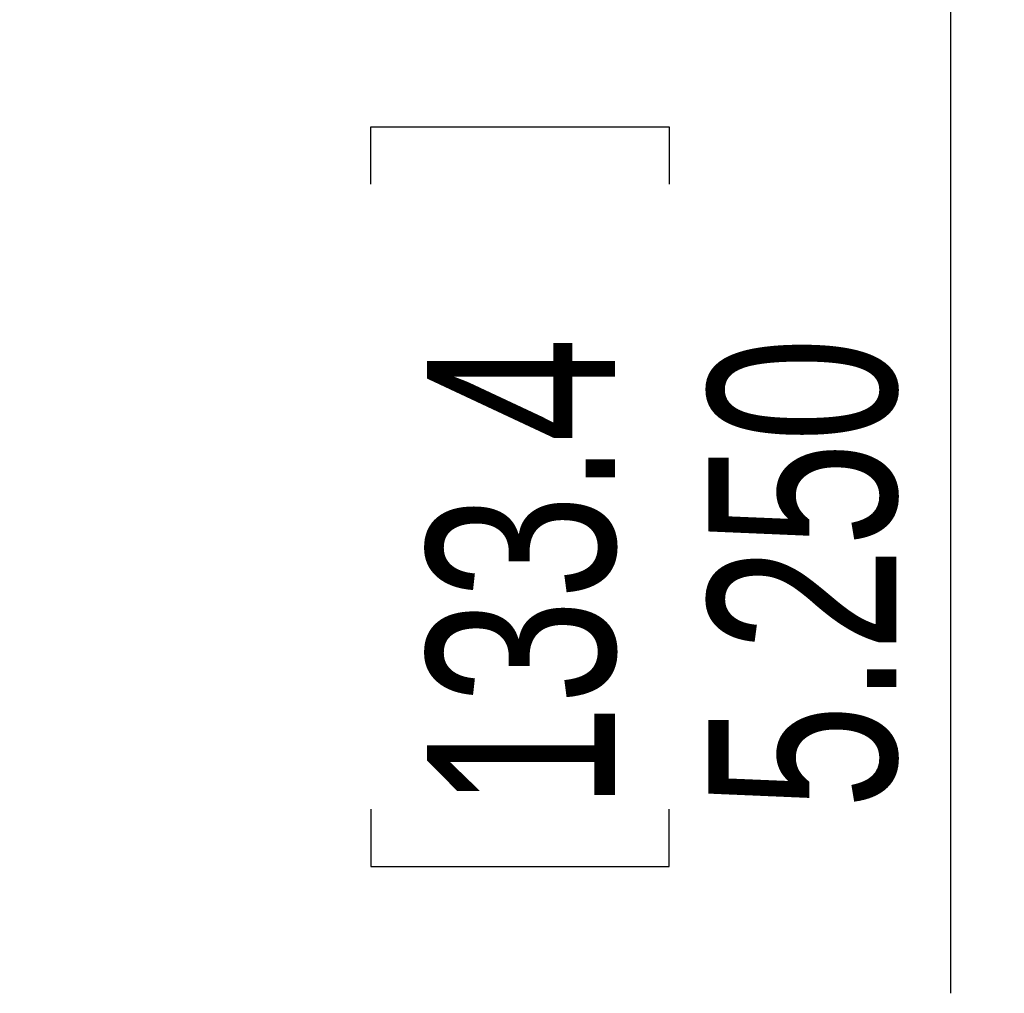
# Paper-space layout 'P3m-LR' of a CAD drawing. Header units: inches. Extents: x 0.3 to 33.8, y 0.2 to 21.7.
# Tile 17 of 59: x 13.951 to 14.673, y 8.416 to 9.13. Entities that reach past the tile are written whole.
import ezdxf

# ---------------------------------------------------------------- set-up
doc = ezdxf.new("R2010")
doc.units = ezdxf.units.IN
doc.header["$MEASUREMENT"] = 0
doc.layers.add('BORDERS', color=7, linetype='Continuous')
doc.styles.add('SLDTEXTSTYLE0', font='TXT', dxfattribs={"width": 0.75})
doc.dimstyles.new('SLDDIMSTYLE0', dxfattribs={"dimtxt": 0.137795, "dimasz": 0.14, "dimexe": 0, "dimexo": 0.0625, "dimgap": 0.034449, "dimtad": 1, "dimdec": 3, "dimlfac": 10, "dimrnd": 1e-09, "dimzin": 4, "dimdsep": 46, "dimtxsty": 'SLDTEXTSTYLE0', "dimblk1": 'CLOSED', "dimblk2": 'CLOSED', "dimsah": 1, "dimcen": 0.09, "dimadec": 0, "dimazin": 1, "dimtfac": 1, "dimtdec": 3, "dimtofl": 0, "dimtmove": 0, "dimatfit": 3, "dimldrblk": 'CLOSED', "dimfxl": 0, "dimfrac": 2, "dimtolj": 1, "dimtzin": 12, "dimarcsym": 0})

# ---------------------------------------------------------------- blocks, each defined once
blk = doc.blocks.new('_Closed')
at = {"color": 0, "linetype": 'ByBlock', "lineweight": -2}
for p, q in [((-1, 0.166667), (0, 0)), ((-1, 0.166667), (-1, -0.166667)), ((0, 0), (-1, -0.166667)), ((0, 0), (-1, 0))]:
    blk.add_line(p, q, dxfattribs=at)
blk = doc.blocks.new('_D_17')
at = {"layer": 'BORDERS'}
for p, q in [((13.99074, 9.84305), (14.67291, 9.84305)), ((14.63354, 9.84305), (14.63354, 9.31805)), ((13.99074, 9.31805), (14.67291, 9.31805)), ((14.63354, 9.31805), (14.63354, 8.41611)), ((14.20862, 9.00915), (14.20862, 9.05114)), ((14.20862, 9.05114), (14.42737, 9.05114)), ((14.42737, 9.05114), (14.42737, 9.00915)), ((14.20862, 8.55098), (14.20862, 8.509)), ((14.42737, 8.509), (14.42737, 8.55098)), ((14.20862, 8.509), (14.42737, 8.509))]:
    blk.add_line(p, q, dxfattribs=at)
at = {"layer": 'BORDERS', "xscale": 0.14, "yscale": 0.14}
for p, rotation in [((14.63354, 9.84305, 0.19404), 90.0000000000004), ((14.63354, 9.31805, 0.19404), 270.0000000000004)]:
    blk.add_blockref('_Closed', p, dxfattribs=dict(at, rotation=rotation))
at = {"layer": 'BORDERS', "char_height": 0.137795, "attachment_point": 1, "rotation": 90, "style": 'SLDTEXTSTYLE0'}
for s, insert in [('133.4', (14.24975, 8.55098)), ('5.250', (14.45591, 8.55098))]:
    blk.add_mtext(s, dxfattribs=dict(at, insert=insert))

psp = doc.layouts.new('P3m-LR')

# ---------------------------------------------------------------- dimensions: what is measured, and where the dimension line sits
at = {"layer": 'BORDERS'}
dim = psp.add_linear_dim(base=(14.63354, 9.31805), p1=(13.95137, 9.84305), p2=(13.95137, 9.31805), angle=90, dimstyle='SLDDIMSTYLE0', dxfattribs=at)
dim.commit()
dim.dimension.update_dxf_attribs({"geometry": '_D_17', "text_midpoint": (14.63354, 8.78007), "dimtype": 160})

doc.saveas('drawing.dxf')
